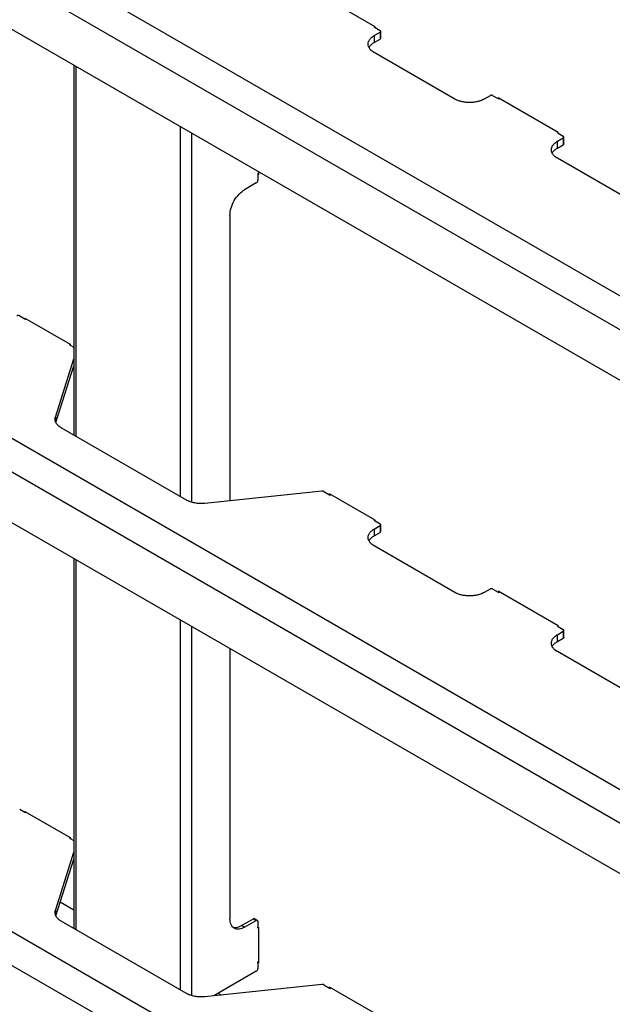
# Model space of a CAD drawing. Header units: millimetres. Extents: x -4969 to -32, y -584 to 4302.
# Tile 71 of 84: x -604 to -318, y 2492 to 2968. Entities that reach past the tile are written whole.
import ezdxf

# ---------------------------------------------------------------- set-up
doc = ezdxf.new("R2010")
doc.units = ezdxf.units.MM

msp = doc.modelspace()

# ---------------------------------------------------------------- linework, layer by layer
at = {"color": 7, "linetype": 'Continuous', "lineweight": 25}
for p, q in [((-930.17, 3189.63), (-210.33, 2774.08)), ((-937.24, 3177.38), (-217.41, 2761.83)), ((-224.48, 2741.42), (-930.17, 3148.81)), ((-432.72, 2964.1), (-454.64, 2976.75)), ((-433.07, 2963.89), (-432.72, 2964.1)), ((-433.07, 2963.89), (-432.72, 2963.69)), ((-433.07, 2959.81), (-430.24, 2961.44)), ((-432.72, 2963.69), (-432.72, 2964.1)), ((-432.72, 2963.69), (-430.24, 2962.26)), ((-430.24, 2961.44), (-430.24, 2958.18)), ((-429.95, 2958.59), (-429.95, 2961.85)), ((-433.07, 2959.81), (-433.07, 2956.55)), ((-433.07, 2956.55), (-430.24, 2958.18)), ((-394.18, 2929.2), (-433.07, 2951.65)), ((-930.17, 2951.47), (-210.33, 2535.92)), ((-578.14, 2945.58), (-578.14, 2767.03)), ((-937.24, 2939.23), (-217.41, 2523.67)), ((-377.21, 2930.83), (-380.04, 2929.2)), ((-375.8, 2930.83), (-373.32, 2929.4)), ((-344.33, 2913.07), (-373.32, 2929.81)), ((-373.32, 2929.81), (-373.32, 2929.4)), ((-373.32, 2929.4), (-372.97, 2929.2)), ((-372.62, 2929.4), (-372.97, 2929.2)), ((-224.48, 2503.26), (-930.17, 2910.65)), ((-344.69, 2912.87), (-344.34, 2913.07)), ((-344.69, 2912.87), (-344.33, 2912.66)), ((-344.69, 2908.79), (-341.86, 2910.42)), ((-344.33, 2912.66), (-344.33, 2913.07)), ((-344.33, 2912.66), (-341.86, 2911.24)), ((-341.86, 2910.42), (-341.86, 2907.15)), ((-341.56, 2907.56), (-341.56, 2910.83)), ((-344.69, 2905.52), (-344.69, 2908.79)), ((-344.69, 2905.52), (-341.86, 2907.15)), ((-305.79, 2878.17), (-344.69, 2900.62)), ((-488.93, 2893.39), (-489.29, 2893.19)), ((-489.29, 2893.19), (-489.29, 2892.78)), ((-489.29, 2892.78), (-489.29, 2889.92)), ((-488.93, 2892.58), (-489.29, 2892.78)), ((-488.93, 2894.09), (-488.93, 2892.58)), ((-490, 2888.7), (-495.65, 2885.43)), ((-502.72, 2873.19), (-502.72, 2735.31)), ((-604.19, 2824.52), (-601.72, 2823.09)), ((-601.72, 2823.5), (-579.8, 2810.85)), ((-601.72, 2823.09), (-601.72, 2823.5)), ((-601.72, 2823.09), (-601.36, 2822.89)), ((-601.01, 2823.09), (-601.36, 2822.89)), ((-580.15, 2810.64), (-579.8, 2810.85)), ((-580.15, 2810.64), (-579.8, 2810.44)), ((-579.8, 2810.85), (-579.8, 2810.44)), ((-579.8, 2810.44), (-578.14, 2809.48)), ((-586.99, 2775.66), (-578.14, 2803.76)), ((-586.77, 2773.11), (-578.14, 2800.49)), ((-523.75, 2735.63), (-584.22, 2770.54)), ((-458.34, 2739.97), (-514.89, 2734.03)), ((-457.45, 2739.81), (-454.64, 2738.19)), ((-432.72, 2725.94), (-454.64, 2738.59)), ((-454.64, 2738.59), (-454.64, 2738.19)), ((-454.64, 2738.19), (-454.29, 2737.98)), ((-453.93, 2738.19), (-454.29, 2737.98)), ((-433.07, 2725.74), (-432.72, 2725.94)), ((-433.07, 2725.74), (-432.72, 2725.53)), ((-432.72, 2725.53), (-432.72, 2725.94)), ((-432.72, 2725.53), (-430.24, 2724.1)), ((-429.95, 2720.43), (-429.95, 2723.7)), ((-433.07, 2721.65), (-430.24, 2723.29)), ((-433.07, 2721.65), (-433.07, 2718.39)), ((-433.07, 2718.39), (-430.24, 2720.02)), ((-430.24, 2723.29), (-430.24, 2720.02)), ((-930.17, 2713.32), (-210.33, 2297.76)), ((-394.18, 2691.04), (-433.07, 2713.49)), ((-578.14, 2707.43), (-578.14, 2528.87)), ((-937.24, 2701.07), (-217.41, 2285.52)), ((-377.21, 2692.67), (-380.04, 2691.04)), ((-375.8, 2692.67), (-373.32, 2691.24)), ((-344.33, 2674.91), (-373.32, 2691.65)), ((-373.32, 2691.65), (-373.32, 2691.24)), ((-373.32, 2691.24), (-372.97, 2691.04)), ((-372.62, 2691.24), (-372.97, 2691.04)), ((-344.69, 2674.71), (-344.33, 2674.91)), ((-344.69, 2674.71), (-344.33, 2674.51)), ((-344.69, 2670.63), (-341.86, 2672.26)), ((-344.33, 2674.51), (-344.33, 2674.91)), ((-344.33, 2674.51), (-341.86, 2673.08)), ((-341.86, 2672.26), (-341.86, 2669)), ((-341.56, 2669.4), (-341.56, 2672.67)), ((-344.69, 2667.36), (-344.69, 2670.63)), ((-344.69, 2667.36), (-341.86, 2669)), ((-502.72, 2663.89), (-502.72, 2533.51)), ((-305.79, 2640.01), (-344.69, 2662.46)), ((-604.19, 2586.36), (-601.72, 2584.94)), ((-601.72, 2585.34), (-579.8, 2572.69)), ((-601.72, 2584.94), (-601.72, 2585.34)), ((-601.72, 2584.94), (-601.36, 2584.73)), ((-601.01, 2584.94), (-601.36, 2584.73)), ((-580.15, 2572.49), (-579.8, 2572.69)), ((-580.15, 2572.49), (-579.8, 2572.28)), ((-579.8, 2572.69), (-579.8, 2572.28)), ((-579.8, 2572.28), (-578.14, 2571.32)), ((-586.99, 2537.5), (-578.14, 2565.6)), ((-586.77, 2534.95), (-578.14, 2562.34)), ((-584.67, 2541.61), (-578.14, 2537.85)), ((-497.07, 2530.24), (-491.41, 2533.5)), ((-491.41, 2533.5), (-490, 2532.69)), ((-489.5, 2532.74), (-490.91, 2533.55)), ((-523.75, 2497.47), (-584.22, 2532.38)), ((-495.65, 2529.42), (-497.07, 2530.24)), ((-495.65, 2529.42), (-490, 2532.69)), ((-489.29, 2532.28), (-489.29, 2529.42)), ((-489.29, 2529.42), (-488.93, 2529.22)), ((-489.29, 2529.01), (-489.29, 2529.42)), ((-489.29, 2529.01), (-488.93, 2529.22)), ((-488.93, 2529.22), (-488.93, 2512.07)), ((-488.93, 2512.89), (-489.29, 2512.68)), ((-489.29, 2512.27), (-489.29, 2512.68)), ((-489.29, 2512.27), (-489.29, 2509.42)), ((-488.93, 2512.07), (-489.29, 2512.27)), ((-490, 2508.19), (-510.54, 2496.33)), ((-458.34, 2501.81), (-514.89, 2495.88)), ((-457.45, 2501.65), (-454.64, 2500.03)), ((-432.72, 2487.78), (-454.64, 2500.44)), ((-454.64, 2500.44), (-454.64, 2500.03)), ((-508.38, 2497.58), (-506.89, 2496.72)), ((-454.64, 2500.03), (-454.29, 2499.82)), ((-453.93, 2500.03), (-454.29, 2499.82))]:
    msp.add_line(p, q, dxfattribs=at)
at = {"color": 8, "linetype": 'Continuous', "lineweight": 25}
for p, q in [((-576.97, 2766.35), (-576.97, 2944.91)), ((-526.77, 2915.92), (-526.77, 2737.37)), ((-521.11, 2734.58), (-521.11, 2912.66)), ((-586.99, 2775.66), (-586.99, 2773.82)), ((-576.97, 2528.19), (-576.97, 2706.75)), ((-526.77, 2677.77), (-526.77, 2499.21)), ((-521.11, 2496.42), (-521.11, 2674.5)), ((-586.99, 2537.5), (-586.99, 2535.66))]:
    msp.add_line(p, q, dxfattribs=at)
at = {"color": 7, "linetype": 'Continuous', "lineweight": 25}
for points, knots in [([(-430.24, 2961.44), (-430.22, 2961.46), (-430.18, 2961.48), (-430.12, 2961.53), (-430.07, 2961.57), (-430.02, 2961.64), (-429.97, 2961.74), (-429.95, 2961.85), (-429.97, 2961.97), (-430.03, 2962.08), (-430.12, 2962.18), (-430.2, 2962.23), (-430.24, 2962.26)], [0, 0, 0, 0, 0.060259, 0.120021, 0.179824, 0.240208, 0.369998, 0.50013, 0.629921, 0.760053, 0.879943, 1, 1, 1, 1]), ([(-433.07, 2951.65), (-433.14, 2951.69), (-433.29, 2951.77), (-433.49, 2951.9), (-433.69, 2952.04), (-433.88, 2952.17), (-434.07, 2952.31), (-434.37, 2952.56), (-434.77, 2952.93), (-435.2, 2953.44), (-435.55, 2953.98), (-435.9, 2954.74), (-436.07, 2955.73), (-435.9, 2956.72), (-435.55, 2957.48), (-435.2, 2958.02), (-434.77, 2958.53), (-434.32, 2958.95), (-433.89, 2959.29), (-433.5, 2959.56), (-433.21, 2959.73), (-433.07, 2959.81)], [0, 0, 0, 0, 0.019453, 0.038872, 0.058275, 0.077679, 0.097104, 0.116567, 0.178313, 0.240094, 0.304415, 0.368769, 0.500007, 0.631244, 0.695565, 0.75992, 0.821667, 0.883447, 0.922314, 0.961117, 1, 1, 1, 1]), ([(-435.54, 2954.1), (-435.45, 2954.29), (-435.19, 2954.85), (-434.37, 2955.7), (-433.51, 2956.26), (-433.07, 2956.55)], [0, 0, 0, 0, 0.210103, 0.605051, 1, 1, 1, 1]), ([(-380.04, 2929.2), (-380.11, 2929.16), (-380.26, 2929.07), (-380.48, 2928.95), (-380.71, 2928.84), (-380.95, 2928.73), (-381.2, 2928.62), (-381.62, 2928.45), (-382.26, 2928.22), (-383.15, 2927.97), (-384.08, 2927.77), (-385.4, 2927.57), (-387.11, 2927.46), (-388.83, 2927.57), (-390.14, 2927.77), (-391.08, 2927.97), (-391.96, 2928.22), (-392.68, 2928.48), (-393.27, 2928.73), (-393.74, 2928.95), (-394.04, 2929.12), (-394.18, 2929.2)], [0, 0, 0, 0, 0.019453, 0.038872, 0.058275, 0.077679, 0.097104, 0.116567, 0.178313, 0.240094, 0.304415, 0.368769, 0.500007, 0.631244, 0.695565, 0.75992, 0.821667, 0.883447, 0.922314, 0.961117, 1, 1, 1, 1]), ([(-375.8, 2930.83), (-375.82, 2930.84), (-375.87, 2930.87), (-375.94, 2930.9), (-376.02, 2930.93), (-376.14, 2930.96), (-376.3, 2930.99), (-376.5, 2931), (-376.71, 2930.99), (-376.9, 2930.96), (-377.07, 2930.9), (-377.17, 2930.85), (-377.21, 2930.83)], [0, 0, 0, 0, 0.060259, 0.1200207, 0.1798243, 0.2402078, 0.3699983, 0.5001303, 0.629921, 0.7600531, 0.8799433, 1, 1, 1, 1]), ([(-341.86, 2910.42), (-341.83, 2910.43), (-341.79, 2910.46), (-341.74, 2910.5), (-341.69, 2910.55), (-341.63, 2910.62), (-341.58, 2910.71), (-341.56, 2910.83), (-341.58, 2910.95), (-341.64, 2911.06), (-341.73, 2911.15), (-341.81, 2911.21), (-341.86, 2911.24)], [0, 0, 0, 0, 0.060259, 0.1200207, 0.1798243, 0.2402078, 0.3699983, 0.5001303, 0.629921, 0.7600531, 0.8799433, 1, 1, 1, 1]), ([(-344.69, 2900.62), (-344.76, 2900.66), (-344.9, 2900.75), (-345.1, 2900.88), (-345.3, 2901.01), (-345.49, 2901.15), (-345.68, 2901.29), (-345.98, 2901.54), (-346.38, 2901.9), (-346.81, 2902.41), (-347.16, 2902.95), (-347.51, 2903.72), (-347.69, 2904.7), (-347.51, 2905.69), (-347.16, 2906.45), (-346.81, 2906.99), (-346.38, 2907.5), (-345.93, 2907.92), (-345.5, 2908.26), (-345.11, 2908.53), (-344.83, 2908.7), (-344.69, 2908.79)], [0, 0, 0, 0, 0.019453, 0.038872, 0.058275, 0.077679, 0.097104, 0.116567, 0.178313, 0.240094, 0.304415, 0.368769, 0.500007, 0.631244, 0.695565, 0.75992, 0.821667, 0.883447, 0.922314, 0.961117, 1, 1, 1, 1]), ([(-347.16, 2903.07), (-347.06, 2903.27), (-346.8, 2903.82), (-345.98, 2904.67), (-345.12, 2905.24), (-344.69, 2905.52)], [0, 0, 0, 0, 0.210103, 0.605051, 1, 1, 1, 1]), ([(-490, 2888.7), (-489.81, 2888.81), (-489.63, 2889), (-489.36, 2889.45), (-489.29, 2889.71), (-489.29, 2889.92)], [0, 0, 0, 0, 0.5, 0.5, 1, 1, 1, 1]), ([(-502.72, 2873.19), (-502.72, 2874.25), (-502.54, 2875.43), (-501.83, 2877.81), (-501.31, 2879.02), (-500, 2881.29), (-499.21, 2882.35), (-497.5, 2884.15), (-496.58, 2884.9), (-495.65, 2885.43)], [0, 0, 0, 0, 0.25, 0.25, 0.5, 0.5, 0.75, 0.75, 1, 1, 1, 1]), ([(-604.19, 2824.52), (-604.22, 2824.53), (-604.26, 2824.56), (-604.34, 2824.59), (-604.42, 2824.62), (-604.54, 2824.65), (-604.7, 2824.68), (-604.9, 2824.69), (-605.1, 2824.68), (-605.29, 2824.65), (-605.47, 2824.59), (-605.56, 2824.55), (-605.61, 2824.52)], [0, 0, 0, 0, 0.060259, 0.120021, 0.179824, 0.240208, 0.369998, 0.50013, 0.629921, 0.760053, 0.879943, 1, 1, 1, 1]), ([(-584.22, 2770.54), (-584.29, 2770.58), (-584.43, 2770.66), (-584.63, 2770.79), (-584.83, 2770.92), (-585.01, 2771.05), (-585.19, 2771.19), (-585.37, 2771.33), (-585.53, 2771.47), (-585.86, 2771.77), (-586.29, 2772.24), (-586.72, 2772.9), (-587.02, 2773.58), (-587.14, 2774.17), (-587.16, 2774.63), (-587.14, 2774.98), (-587.09, 2775.32), (-587.02, 2775.54), (-586.99, 2775.66)], [0, 0, 0, 0, 0.030888, 0.061696, 0.092451, 0.12318, 0.153911, 0.184671, 0.215487, 0.246387, 0.373173, 0.500013, 0.6268, 0.75364, 0.815329, 0.876807, 0.938291, 1, 1, 1, 1]), ([(-457.45, 2739.81), (-457.48, 2739.82), (-457.52, 2739.85), (-457.6, 2739.88), (-457.68, 2739.91), (-457.77, 2739.93), (-457.88, 2739.96), (-458.02, 2739.98), (-458.18, 2739.98), (-458.28, 2739.97), (-458.34, 2739.97)], [0, 0, 0, 0, 0.100894, 0.20041, 0.299492, 0.399096, 0.500163, 0.667392, 0.832529, 1, 1, 1, 1]), ([(-514.89, 2734.03), (-514.99, 2734.02), (-515.19, 2734), (-515.48, 2733.98), (-515.78, 2733.96), (-516.07, 2733.95), (-516.37, 2733.94), (-516.66, 2733.94), (-516.96, 2733.94), (-517.57, 2733.96), (-518.48, 2734.02), (-519.67, 2734.19), (-520.82, 2734.44), (-521.72, 2734.72), (-522.39, 2734.97), (-522.87, 2735.17), (-523.32, 2735.39), (-523.61, 2735.55), (-523.75, 2735.63)], [0, 0, 0, 0, 0.030888, 0.061696, 0.092451, 0.12318, 0.153911, 0.184671, 0.215487, 0.246387, 0.373173, 0.500013, 0.6268, 0.75364, 0.815329, 0.876807, 0.938291, 1, 1, 1, 1]), ([(-430.24, 2723.29), (-430.22, 2723.3), (-430.18, 2723.33), (-430.12, 2723.37), (-430.07, 2723.42), (-430.02, 2723.48), (-429.97, 2723.58), (-429.95, 2723.7), (-429.97, 2723.81), (-430.03, 2723.92), (-430.12, 2724.02), (-430.2, 2724.08), (-430.24, 2724.1)], [0, 0, 0, 0, 0.060259, 0.120021, 0.179824, 0.240208, 0.369998, 0.50013, 0.629921, 0.760053, 0.879943, 1, 1, 1, 1]), ([(-433.07, 2713.49), (-433.14, 2713.53), (-433.29, 2713.62), (-433.49, 2713.75), (-433.69, 2713.88), (-433.88, 2714.02), (-434.07, 2714.16), (-434.37, 2714.4), (-434.77, 2714.77), (-435.2, 2715.28), (-435.55, 2715.82), (-435.9, 2716.58), (-436.07, 2717.57), (-435.9, 2718.56), (-435.55, 2719.32), (-435.2, 2719.86), (-434.77, 2720.37), (-434.32, 2720.79), (-433.89, 2721.13), (-433.5, 2721.4), (-433.21, 2721.57), (-433.07, 2721.65)], [0, 0, 0, 0, 0.019453, 0.038872, 0.058275, 0.077679, 0.097104, 0.116567, 0.178313, 0.240094, 0.304415, 0.368769, 0.500007, 0.631244, 0.695565, 0.75992, 0.821667, 0.883447, 0.922314, 0.961117, 1, 1, 1, 1]), ([(-435.54, 2715.94), (-435.45, 2716.13), (-435.19, 2716.69), (-434.37, 2717.54), (-433.51, 2718.11), (-433.07, 2718.39)], [0, 0, 0, 0, 0.210103, 0.605051, 1, 1, 1, 1]), ([(-380.04, 2691.04), (-380.11, 2691), (-380.26, 2690.92), (-380.48, 2690.8), (-380.71, 2690.68), (-380.95, 2690.57), (-381.2, 2690.47), (-381.62, 2690.29), (-382.26, 2690.06), (-383.15, 2689.81), (-384.08, 2689.61), (-385.4, 2689.41), (-387.11, 2689.31), (-388.83, 2689.41), (-390.14, 2689.61), (-391.08, 2689.81), (-391.96, 2690.06), (-392.68, 2690.32), (-393.27, 2690.57), (-393.74, 2690.79), (-394.04, 2690.96), (-394.18, 2691.04)], [0, 0, 0, 0, 0.019453, 0.038872, 0.058275, 0.077679, 0.097104, 0.116567, 0.178313, 0.240094, 0.304415, 0.368769, 0.500007, 0.631244, 0.695565, 0.75992, 0.821667, 0.883447, 0.922314, 0.961117, 1, 1, 1, 1]), ([(-375.8, 2692.67), (-375.82, 2692.68), (-375.87, 2692.71), (-375.94, 2692.74), (-376.02, 2692.77), (-376.14, 2692.8), (-376.3, 2692.83), (-376.5, 2692.84), (-376.71, 2692.83), (-376.9, 2692.8), (-377.07, 2692.74), (-377.17, 2692.7), (-377.21, 2692.67)], [0, 0, 0, 0, 0.060259, 0.120021, 0.179824, 0.240208, 0.369998, 0.50013, 0.629921, 0.760053, 0.879943, 1, 1, 1, 1]), ([(-341.86, 2672.26), (-341.83, 2672.27), (-341.79, 2672.3), (-341.74, 2672.34), (-341.69, 2672.39), (-341.63, 2672.46), (-341.58, 2672.55), (-341.56, 2672.67), (-341.58, 2672.79), (-341.64, 2672.9), (-341.73, 2673), (-341.81, 2673.05), (-341.86, 2673.08)], [0, 0, 0, 0, 0.060259, 0.120021, 0.179824, 0.240208, 0.369998, 0.50013, 0.629921, 0.760053, 0.879943, 1, 1, 1, 1]), ([(-344.69, 2662.46), (-344.76, 2662.51), (-344.9, 2662.59), (-345.1, 2662.72), (-345.3, 2662.85), (-345.49, 2662.99), (-345.68, 2663.13), (-345.98, 2663.38), (-346.38, 2663.75), (-346.81, 2664.26), (-347.16, 2664.8), (-347.51, 2665.56), (-347.69, 2666.55), (-347.51, 2667.54), (-347.16, 2668.3), (-346.81, 2668.84), (-346.38, 2669.35), (-345.93, 2669.76), (-345.5, 2670.1), (-345.11, 2670.38), (-344.83, 2670.54), (-344.69, 2670.63)], [0, 0, 0, 0, 0.019453, 0.038872, 0.058275, 0.077679, 0.097104, 0.116567, 0.178313, 0.240094, 0.304415, 0.368769, 0.500007, 0.631244, 0.695565, 0.75992, 0.821667, 0.883447, 0.922314, 0.961117, 1, 1, 1, 1]), ([(-347.16, 2664.91), (-347.06, 2665.11), (-346.8, 2665.67), (-345.98, 2666.51), (-345.12, 2667.08), (-344.69, 2667.36)], [0, 0, 0, 0, 0.210103, 0.605051, 1, 1, 1, 1]), ([(-584.22, 2532.38), (-584.29, 2532.42), (-584.43, 2532.51), (-584.63, 2532.63), (-584.83, 2532.76), (-585.01, 2532.9), (-585.19, 2533.03), (-585.37, 2533.17), (-585.53, 2533.31), (-585.86, 2533.61), (-586.29, 2534.08), (-586.72, 2534.74), (-587.02, 2535.43), (-587.14, 2536.01), (-587.16, 2536.47), (-587.14, 2536.82), (-587.09, 2537.16), (-587.02, 2537.38), (-586.99, 2537.5)], [0, 0, 0, 0, 0.030888, 0.061696, 0.092451, 0.12318, 0.153911, 0.184671, 0.215487, 0.246387, 0.373173, 0.500013, 0.6268, 0.75364, 0.815329, 0.876807, 0.938291, 1, 1, 1, 1]), ([(-495.65, 2529.42), (-496.58, 2528.89), (-497.5, 2528.57), (-499.21, 2528.4), (-500, 2528.55), (-501.31, 2529.3), (-501.83, 2529.91), (-502.54, 2531.47), (-502.72, 2532.44), (-502.72, 2533.51)], [0, 0, 0, 0, 0.25, 0.25, 0.5, 0.5, 0.75, 0.75, 1, 1, 1, 1]), ([(-490.91, 2533.55), (-490.98, 2533.58), (-491.13, 2533.63), (-491.32, 2533.55), (-491.41, 2533.5)], [0, 0, 0, 0, 0.499949, 1, 1, 1, 1]), ([(-501.29, 2529.46), (-501.19, 2529.42), (-500.74, 2529.23), (-499.78, 2529.26), (-498.46, 2529.52), (-497.53, 2530), (-497.07, 2530.24)], [0, 0, 0, 0, 0.083846, 0.389231, 0.694615, 1, 1, 1, 1]), ([(-489.29, 2532.28), (-489.29, 2532.49), (-489.36, 2532.66), (-489.63, 2532.81), (-489.81, 2532.79), (-490, 2532.69)], [0, 0, 0, 0, 0.5, 0.5, 1, 1, 1, 1]), ([(-490, 2508.19), (-489.81, 2508.3), (-489.63, 2508.49), (-489.36, 2508.95), (-489.29, 2509.2), (-489.29, 2509.42)], [0, 0, 0, 0, 0.5, 0.5, 1, 1, 1, 1]), ([(-457.45, 2501.65), (-457.48, 2501.66), (-457.52, 2501.69), (-457.6, 2501.72), (-457.68, 2501.75), (-457.77, 2501.78), (-457.88, 2501.8), (-458.02, 2501.82), (-458.18, 2501.82), (-458.28, 2501.82), (-458.34, 2501.81)], [0, 0, 0, 0, 0.100894, 0.20041, 0.299492, 0.399096, 0.500163, 0.667392, 0.832529, 1, 1, 1, 1]), ([(-514.89, 2495.88), (-514.99, 2495.87), (-515.19, 2495.85), (-515.48, 2495.82), (-515.78, 2495.81), (-516.07, 2495.79), (-516.37, 2495.78), (-516.66, 2495.78), (-516.96, 2495.78), (-517.57, 2495.8), (-518.48, 2495.86), (-519.67, 2496.03), (-520.82, 2496.28), (-521.72, 2496.56), (-522.39, 2496.81), (-522.87, 2497.02), (-523.32, 2497.23), (-523.61, 2497.39), (-523.75, 2497.47)], [0, 0, 0, 0, 0.030888, 0.061696, 0.092451, 0.12318, 0.153911, 0.184671, 0.215487, 0.246387, 0.373173, 0.500013, 0.6268, 0.75364, 0.815329, 0.876807, 0.938291, 1, 1, 1, 1])]:
    msp.add_open_spline(points, degree=3, knots=knots, dxfattribs=at)
for points in [[(-429.95, 2958.59), (-429.95, 2958.44), (-430.06, 2958.29), (-430.24, 2958.18)], [(-341.56, 2907.56), (-341.56, 2907.41), (-341.67, 2907.26), (-341.86, 2907.15)], [(-429.95, 2720.43), (-429.95, 2720.28), (-430.06, 2720.13), (-430.24, 2720.02)], [(-341.56, 2669.4), (-341.56, 2669.25), (-341.67, 2669.1), (-341.86, 2669)]]:
    msp.add_open_spline(points, degree=3, dxfattribs=at)

doc.saveas('drawing.dxf')
